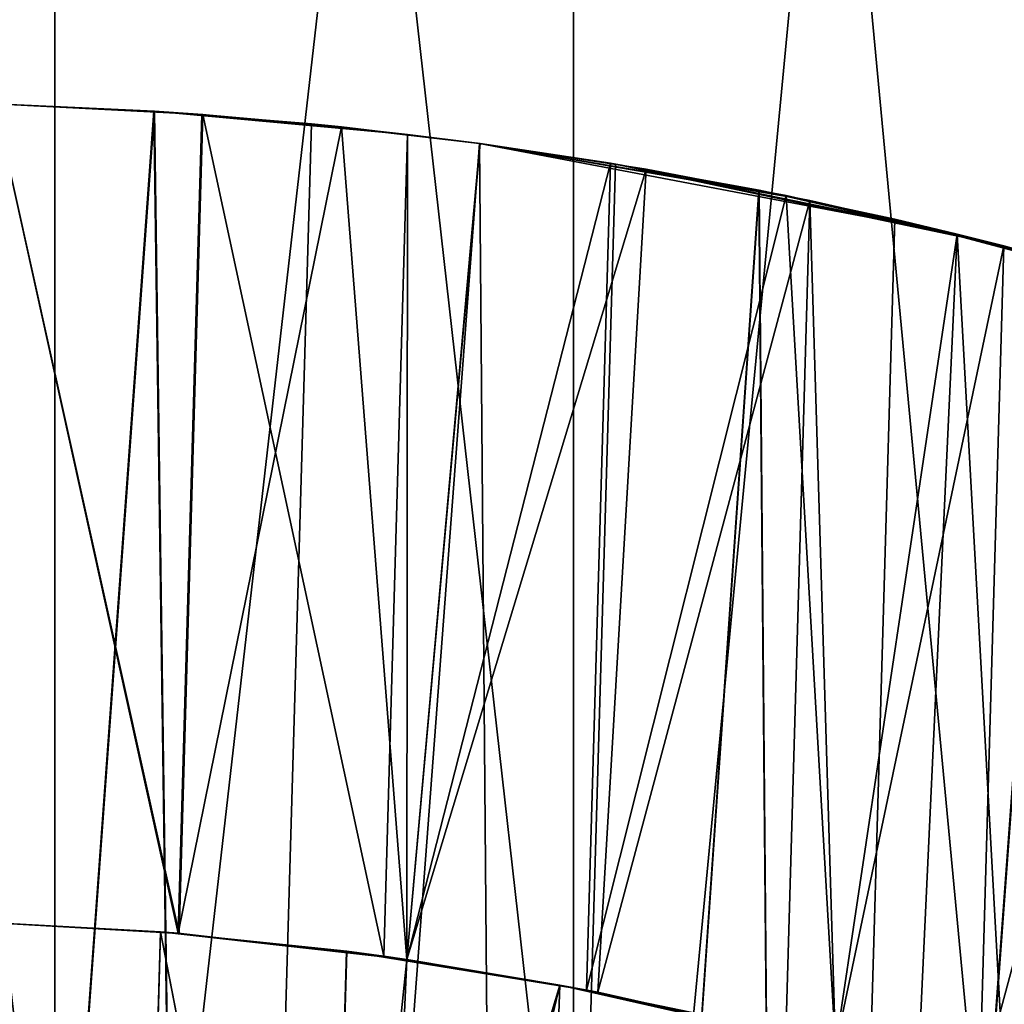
# Model space of a CAD drawing. Header units: millimetres. Extents: x -326 to 2371, y -557 to 1237.
# Tile 84 of 114: x 70.99 to 72.81, y 389.42 to 391.24. Entities that reach past the tile are written whole.
import ezdxf

# ---------------------------------------------------------------- set-up
doc = ezdxf.new("R2010")
doc.units = ezdxf.units.MM
doc.header["$LTSCALE"] = 25.4
doc.layers.get('0').update_dxf_attribs({"true_color": 0xff5454})

# ---------------------------------------------------------------- blocks, each defined once
blk = doc.blocks.new('MONO-BIURKOWA-7703.STL')
at = {"color": 250, "true_color": 0x262626}
mesh = blk.add_polyface(dxfattribs=at)
corners = [(1.3815, 197.4004, 761.8835), (0.7, 382.5768, 761.8835), (0.7, 202.5768, 761.8835), (1.3815, 387.7532, 761.8835), (3.3795, 192.5768, 761.8835), (3.3795, 392.5768, 761.8835), (6.5579, 188.4347, 761.8835), (6.5579, 396.719, 761.8835), (10.7, 185.2563, 761.8835), (10.7, 399.8973, 761.8835), (15.5236, 183.2583, 761.8835), (15.5236, 401.8954, 761.8835), (20.7, 182.5768, 761.8835), (20.7, 402.5768, 761.8835), (120.7, 182.5768, 761.8835), (66.3699, 380.0768, 761.8835), (65.7, 382.5768, 761.8835), (68.2, 378.2467, 761.8835), (70.7, 377.5768, 761.8835), (73.2, 378.2467, 761.8835), (75.0301, 380.0768, 761.8835), (75.7, 382.5768, 761.8835), (68.2, 386.907, 761.8835), (120.7, 402.5768, 761.8835), (66.3699, 385.0768, 761.8835), (70.7, 387.5768, 761.8835), (73.2, 386.907, 761.8835), (75.0301, 385.0768, 761.8835), (125.8764, 183.2583, 761.8835), (125.8764, 401.8954, 761.8835), (130.7, 185.2563, 761.8835), (130.7, 399.8973, 761.8835), (134.8421, 188.4347, 761.8835), (134.8421, 396.719, 761.8835), (138.0205, 192.5768, 761.8835), (138.0205, 392.5768, 761.8835), (140.0185, 197.4004, 761.8835), (140.0185, 387.7532, 761.8835), (140.7, 202.5768, 761.8835), (140.7, 382.5768, 761.8835)]
mesh.append_faces([[corners[k] for k in face] for face in [(0, 1, 2), (37, 38, 39)]], dxfattribs={"vtx0": -1, "color": 250})
mesh.append_faces([[corners[k] for k in face] for face in [(1, 0, 3), (3, 4, 5), (5, 6, 7), (7, 8, 9), (9, 10, 11), (11, 12, 13), (15, 14, 17), (17, 14, 18), (18, 14, 19), (19, 14, 20), (20, 14, 21), (13, 22, 23), (22, 13, 24), (24, 13, 16), (23, 28, 29), (29, 30, 31), (31, 32, 33), (33, 34, 35), (35, 36, 37)]], dxfattribs={"vtx0": -1, "vtx1": -1, "color": 250})
mesh.append_faces([[corners[k] for k in face] for face in [(13, 14, 15), (23, 21, 14)]], dxfattribs={"vtx0": -1, "vtx1": -1, "vtx2": -1, "color": 250})
mesh.append_faces([[corners[k] for k in face] for face in [(3, 0, 4), (5, 4, 6), (7, 6, 8), (9, 8, 10), (11, 10, 12), (13, 12, 14), (13, 15, 16), (23, 22, 25), (23, 25, 26), (23, 26, 27), (23, 27, 21), (23, 14, 28), (29, 28, 30), (31, 30, 32), (33, 32, 34), (35, 34, 36), (37, 36, 38)]], dxfattribs={"vtx0": -1, "vtx2": -1, "color": 250})
mesh = blk.add_polyface(dxfattribs=at)
corners = [(1.3815, 387.7532, 757.8835), (0.7, 202.5768, 757.8835), (0.7, 382.5768, 757.8835), (1.3815, 197.4004, 757.8835), (3.3795, 392.5768, 757.8835), (3.3795, 192.5768, 757.8835), (6.5579, 396.719, 757.8835), (6.5579, 188.4347, 757.8835), (10.7, 399.8973, 757.8835), (10.7, 185.2563, 757.8835), (15.5236, 401.8954, 757.8835), (15.5236, 183.2583, 757.8835), (20.7, 402.5768, 757.8835), (20.7, 182.5768, 757.8835), (65.7, 382.5768, 757.8835), (66.3699, 385.0768, 757.8835), (68.2, 386.907, 757.8835), (120.7, 402.5768, 757.8835), (70.7, 387.5768, 757.8835), (73.2, 386.907, 757.8835), (75.0301, 385.0768, 757.8835), (75.7, 382.5768, 757.8835), (66.3699, 380.0768, 757.8835), (120.7, 182.5768, 757.8835), (68.2, 378.2467, 757.8835), (70.7, 377.5768, 757.8835), (73.2, 378.2467, 757.8835), (75.0301, 380.0768, 757.8835), (125.8764, 401.8954, 757.8835), (125.8764, 183.2583, 757.8835), (130.7, 399.8973, 757.8835), (130.7, 185.2563, 757.8835), (134.8421, 396.719, 757.8835), (134.8421, 188.4347, 757.8835), (138.0205, 392.5768, 757.8835), (138.0205, 192.5768, 757.8835), (140.0185, 387.7532, 757.8835), (140.0185, 197.4004, 757.8835), (140.7, 382.5768, 757.8835), (140.7, 202.5768, 757.8835)]
mesh.append_faces([[corners[k] for k in face] for face in [(0, 1, 2), (37, 38, 39)]], dxfattribs={"vtx0": -1, "color": 250})
mesh.append_faces([[corners[k] for k in face] for face in [(1, 0, 3), (3, 4, 5), (5, 6, 7), (7, 8, 9), (9, 10, 11), (11, 12, 13), (14, 12, 15), (15, 12, 16), (16, 17, 18), (18, 17, 19), (19, 17, 20), (20, 17, 21), (13, 22, 23), (22, 13, 14), (23, 28, 29), (29, 30, 31), (31, 32, 33), (33, 34, 35), (35, 36, 37)]], dxfattribs={"vtx0": -1, "vtx1": -1, "color": 250})
mesh.append_faces([[corners[k] for k in face] for face in [(13, 12, 14), (23, 21, 17)]], dxfattribs={"vtx0": -1, "vtx1": -1, "vtx2": -1, "color": 250})
mesh.append_faces([[corners[k] for k in face] for face in [(3, 0, 4), (5, 4, 6), (7, 6, 8), (9, 8, 10), (11, 10, 12), (16, 12, 17), (23, 22, 24), (23, 24, 25), (23, 25, 26), (23, 26, 27), (23, 27, 21), (23, 17, 28), (29, 28, 30), (31, 30, 32), (33, 32, 34), (35, 34, 36), (37, 36, 38)]], dxfattribs={"vtx0": -1, "vtx2": -1, "color": 250})
at = {"color": 18, "true_color": 0x000000}
mesh = blk.add_polyface(dxfattribs=at)
corners = [(71.0578, 388.7381, 804.9648), (70.1011, 397.0987, 802.4613), (70.1011, 388.6723, 804.7861), (71.0578, 397.1693, 802.6381)]
mesh.append_faces([[corners[k] for k in face] for face in [(0, 1, 2), (1, 0, 3)]], dxfattribs={"vtx0": -1, "color": 18})
mesh = blk.add_polyface(dxfattribs=at)
corners = [(72.0145, 388.6723, 804.7861), (71.0578, 397.1693, 802.6381), (71.0578, 388.7381, 804.9648), (72.0145, 397.0987, 802.4613)]
mesh.append_faces([[corners[k] for k in face] for face in [(0, 1, 2), (1, 0, 3)]], dxfattribs={"vtx0": -1, "color": 18})
mesh = blk.add_polyface(dxfattribs=at)
corners = [(72.8255, 396.8976, 801.9579), (72.0145, 397.0987, 802.4613), (72.8255, 388.4849, 804.277)]
mesh.append_faces([[corners[k] for k in face] for face in [(0, 1, 2)]], dxfattribs={"color": 18})
mesh = blk.add_polyface(dxfattribs=at)
corners = [(72.8255, 388.4849, 804.277), (72.0145, 397.0987, 802.4613), (72.0145, 388.6723, 804.7861)]
mesh.append_faces([[corners[k] for k in face] for face in [(0, 1, 2)]], dxfattribs={"color": 18})
mesh = blk.add_polyface(dxfattribs=at)
corners = [(72.8255, 395.586, 798.6742), (72.0145, 387.075, 800.4473), (72.0145, 395.385, 798.1709)]
mesh.append_faces([[corners[k] for k in face] for face in [(0, 1, 2)]], dxfattribs={"color": 18})
mesh = blk.add_polyface(dxfattribs=at)
corners = [(72.8255, 387.2624, 800.9563), (72.0145, 387.075, 800.4473), (72.8255, 395.586, 798.6742)]
mesh.append_faces([[corners[k] for k in face] for face in [(0, 1, 2)]], dxfattribs={"color": 18})
mesh = blk.add_polyface(dxfattribs=at)
corners = [(71.0578, 395.3144, 797.9941), (70.1011, 387.075, 800.4473), (70.1011, 395.385, 798.1709), (71.0578, 387.0092, 800.2686)]
mesh.append_faces([[corners[k] for k in face] for face in [(0, 1, 2), (1, 0, 3)]], dxfattribs={"vtx0": -1, "color": 18})
mesh = blk.add_polyface(dxfattribs=at)
corners = [(72.0145, 395.385, 798.1709), (71.0578, 387.0092, 800.2686), (71.0578, 395.3144, 797.9941), (72.0145, 387.075, 800.4473)]
mesh.append_faces([[corners[k] for k in face] for face in [(0, 1, 2), (1, 0, 3)]], dxfattribs={"vtx0": -1, "color": 18})
mesh = blk.add_polyface(dxfattribs=at)
corners = [(71.2417, 391.0684, 804.869), (70.7498, 384.3115, 804.8835), (70.9467, 391.0821, 804.8835)]
mesh.append_faces([[corners[k] for k in face] for face in [(0, 1, 2)]], dxfattribs={"color": 18})
mesh = blk.add_polyface(dxfattribs=at)
corners = [(71.2406, 391.0685, 798.898), (70.9467, 391.0821, 798.8835), (70.7498, 384.3115, 798.8835)]
mesh.append_faces([[corners[k] for k in face] for face in [(0, 1, 2)]], dxfattribs={"color": 18})
mesh = blk.add_polyface(dxfattribs=at)
corners = [(71.3349, 384.2945, 798.9412), (71.2406, 391.0685, 798.898), (70.7498, 384.3115, 798.8835)]
mesh.append_faces([[corners[k] for k in face] for face in [(0, 1, 2)]], dxfattribs={"color": 18})
mesh = blk.add_polyface(dxfattribs=at)
corners = [(71.3349, 384.2945, 804.8259), (70.7498, 384.3115, 804.8835), (71.2417, 391.0684, 804.869)]
mesh.append_faces([[corners[k] for k in face] for face in [(0, 1, 2)]], dxfattribs={"color": 18})
mesh = blk.add_polyface(dxfattribs=at)
corners = [(70.9467, 391.0821, 796.8835), (71.2872, 389.5507, 796.8984), (70.9028, 389.5725, 796.8835), (71.3308, 391.0622, 796.8984)]
mesh.append_faces([[corners[k] for k in face] for face in [(0, 1, 2), (1, 0, 3)]], dxfattribs={"vtx0": -1, "color": 18})
mesh = blk.add_polyface(dxfattribs=at)
corners = [(71.2851, 389.5508, 806.8689), (70.9467, 391.0821, 806.8835), (70.9028, 389.5725, 806.8835), (71.329, 391.0624, 806.8689)]
mesh.append_faces([[corners[k] for k in face] for face in [(0, 1, 2), (1, 0, 3)]], dxfattribs={"vtx0": -1, "color": 18})
mesh = blk.add_polyface(dxfattribs=at)
corners = [(70.9467, 391.0821, 806.8835), (71.2417, 391.0684, 804.869), (70.9467, 391.0821, 804.8835)]
mesh.append_faces([[corners[k] for k in face] for face in [(0, 1, 2)]], dxfattribs={"color": 18})
mesh = blk.add_polyface(dxfattribs=at)
corners = [(70.9467, 391.0821, 798.8835), (71.3308, 391.0622, 796.8984), (70.9467, 391.0821, 796.8835)]
mesh.append_faces([[corners[k] for k in face] for face in [(0, 1, 2)]], dxfattribs={"color": 18})
mesh = blk.add_polyface(dxfattribs=at)
corners = [(71.2406, 391.0685, 798.898), (71.3308, 391.0622, 796.8984), (70.9467, 391.0821, 798.8835)]
mesh.append_faces([[corners[k] for k in face] for face in [(0, 1, 2)]], dxfattribs={"color": 18})
mesh = blk.add_polyface(dxfattribs=at)
corners = [(70.9467, 391.0821, 806.8835), (71.329, 391.0624, 806.8689), (71.2417, 391.0684, 804.869)]
mesh.append_faces([[corners[k] for k in face] for face in [(0, 1, 2)]], dxfattribs={"color": 18})
mesh = blk.add_polyface(dxfattribs=at)
corners = [(71.2406, 391.0685, 798.898), (71.7086, 391.0256, 796.9421), (71.3308, 391.0622, 796.8984)]
mesh.append_faces([[corners[k] for k in face] for face in [(0, 1, 2)]], dxfattribs={"color": 18})
mesh = blk.add_polyface(dxfattribs=at)
corners = [(71.5311, 391.0449, 798.9412), (71.7086, 391.0256, 796.9421), (71.2406, 391.0685, 798.898)]
mesh.append_faces([[corners[k] for k in face] for face in [(0, 1, 2)]], dxfattribs={"color": 18})
mesh = blk.add_polyface(dxfattribs=at)
corners = [(71.5311, 391.0449, 798.9412), (71.2406, 391.0685, 798.898), (71.3349, 384.2945, 798.9412)]
mesh.append_faces([[corners[k] for k in face] for face in [(0, 1, 2)]], dxfattribs={"color": 18})
mesh = blk.add_polyface(dxfattribs=at)
corners = [(71.329, 391.0624, 806.8689), (71.5866, 391.0393, 806.8423), (71.2417, 391.0684, 804.869)]
mesh.append_faces([[corners[k] for k in face] for face in [(0, 1, 2)]], dxfattribs={"color": 18})
mesh = blk.add_polyface(dxfattribs=at)
corners = [(71.5866, 391.0393, 806.8423), (71.5311, 391.0449, 804.8259), (71.2417, 391.0684, 804.869)]
mesh.append_faces([[corners[k] for k in face] for face in [(0, 1, 2)]], dxfattribs={"color": 18})
mesh = blk.add_polyface(dxfattribs=at)
corners = [(71.5311, 391.0449, 804.8259), (71.3349, 384.2945, 804.8259), (71.2417, 391.0684, 804.869)]
mesh.append_faces([[corners[k] for k in face] for face in [(0, 1, 2)]], dxfattribs={"color": 18})
mesh = blk.add_polyface(dxfattribs=at)
corners = [(71.5866, 391.0393, 806.8423), (71.329, 391.0624, 806.8689), (71.2851, 389.5508, 806.8689)]
mesh.append_faces([[corners[k] for k in face] for face in [(0, 1, 2)]], dxfattribs={"color": 18})
mesh = blk.add_polyface(dxfattribs=at)
corners = [(71.3308, 391.0622, 796.8984), (71.6646, 389.5085, 796.9422), (71.2872, 389.5507, 796.8984), (71.7086, 391.0256, 796.9421)]
mesh.append_faces([[corners[k] for k in face] for face in [(0, 1, 2), (1, 0, 3)]], dxfattribs={"vtx0": -1, "color": 18})
mesh = blk.add_polyface(dxfattribs=at)
corners = [(71.7072, 389.5024, 806.8182), (71.5866, 391.0393, 806.8423), (71.2851, 389.5508, 806.8689)]
mesh.append_faces([[corners[k] for k in face] for face in [(0, 1, 2)]], dxfattribs={"color": 18})
mesh = blk.add_polyface(dxfattribs=at)
corners = [(71.8412, 391.0087, 799.0206), (71.5311, 391.0449, 798.9412), (71.3349, 384.2945, 798.9412)]
mesh.append_faces([[corners[k] for k in face] for face in [(0, 1, 2)]], dxfattribs={"color": 18})
mesh = blk.add_polyface(dxfattribs=at)
corners = [(71.8412, 391.0087, 804.7465), (71.3349, 384.2945, 804.8259), (71.5311, 391.0449, 804.8259)]
mesh.append_faces([[corners[k] for k in face] for face in [(0, 1, 2)]], dxfattribs={"color": 18})
mesh = blk.add_polyface(dxfattribs=at)
corners = [(71.5311, 391.0449, 798.9412), (71.842, 391.0086, 796.9647), (71.7086, 391.0256, 796.9421)]
mesh.append_faces([[corners[k] for k in face] for face in [(0, 1, 2)]], dxfattribs={"color": 18})
mesh = blk.add_polyface(dxfattribs=at)
corners = [(71.8412, 391.0087, 799.0206), (71.842, 391.0086, 796.9647), (71.5311, 391.0449, 798.9412)]
mesh.append_faces([[corners[k] for k in face] for face in [(0, 1, 2)]], dxfattribs={"color": 18})
mesh = blk.add_polyface(dxfattribs=at)
corners = [(71.5866, 391.0393, 806.8423), (71.8423, 391.0085, 806.8024), (71.5311, 391.0449, 804.8259)]
mesh.append_faces([[corners[k] for k in face] for face in [(0, 1, 2)]], dxfattribs={"color": 18})
mesh = blk.add_polyface(dxfattribs=at)
corners = [(71.8423, 391.0085, 806.8024), (71.8412, 391.0087, 804.7465), (71.5311, 391.0449, 804.8259)]
mesh.append_faces([[corners[k] for k in face] for face in [(0, 1, 2)]], dxfattribs={"color": 18})
mesh = blk.add_polyface(dxfattribs=at)
corners = [(71.8423, 391.0085, 806.8024), (71.5866, 391.0393, 806.8423), (71.7072, 389.5024, 806.8182)]
mesh.append_faces([[corners[k] for k in face] for face in [(0, 1, 2)]], dxfattribs={"color": 18})
mesh = blk.add_polyface(dxfattribs=at)
corners = [(71.7086, 391.0256, 796.9421), (71.7072, 389.5024, 796.949), (71.6646, 389.5085, 796.9422)]
mesh.append_faces([[corners[k] for k in face] for face in [(0, 1, 2)]], dxfattribs={"color": 18})
mesh = blk.add_polyface(dxfattribs=at)
corners = [(71.842, 391.0086, 796.9647), (71.7072, 389.5024, 796.949), (71.7086, 391.0256, 796.9421)]
mesh.append_faces([[corners[k] for k in face] for face in [(0, 1, 2)]], dxfattribs={"color": 18})
mesh = blk.add_polyface(dxfattribs=at)
corners = [(71.8974, 384.2782, 799.1119), (71.8412, 391.0087, 799.0206), (71.3349, 384.2945, 798.9412)]
mesh.append_faces([[corners[k] for k in face] for face in [(0, 1, 2)]], dxfattribs={"color": 18})
mesh = blk.add_polyface(dxfattribs=at)
corners = [(71.8974, 384.2782, 804.6552), (71.3349, 384.2945, 804.8259), (71.8412, 391.0087, 804.7465)]
mesh.append_faces([[corners[k] for k in face] for face in [(0, 1, 2)]], dxfattribs={"color": 18})
mesh = blk.add_polyface(dxfattribs=at)
corners = [(72.1488, 390.9613, 797.0309), (71.7072, 389.5024, 796.949), (71.842, 391.0086, 796.9647)]
mesh.append_faces([[corners[k] for k in face] for face in [(0, 1, 2)]], dxfattribs={"color": 18})
mesh = blk.add_polyface(dxfattribs=at)
corners = [(72.0832, 390.9724, 806.752), (71.8423, 391.0085, 806.8024), (71.7072, 389.5024, 806.8182)]
mesh.append_faces([[corners[k] for k in face] for face in [(0, 1, 2)]], dxfattribs={"color": 18})
mesh = blk.add_polyface(dxfattribs=at)
corners = [(72.092, 390.9709, 799.1119), (72.723, 390.8415, 797.2121), (71.8412, 391.0087, 799.0206)]
mesh.append_faces([[corners[k] for k in face] for face in [(0, 1, 2)]], dxfattribs={"color": 18})
mesh = blk.add_polyface(dxfattribs=at)
corners = [(71.8412, 391.0087, 799.0206), (72.723, 390.8415, 797.2121), (72.4507, 390.9034, 797.1166)]
mesh.append_faces([[corners[k] for k in face] for face in [(0, 1, 2)]], dxfattribs={"color": 18})
mesh = blk.add_polyface(dxfattribs=at)
corners = [(71.8412, 391.0087, 799.0206), (72.1488, 390.9613, 797.0309), (71.842, 391.0086, 796.9647)]
mesh.append_faces([[corners[k] for k in face] for face in [(0, 1, 2)]], dxfattribs={"color": 18})
mesh = blk.add_polyface(dxfattribs=at)
corners = [(71.8412, 391.0087, 799.0206), (72.4507, 390.9034, 797.1166), (72.1488, 390.9613, 797.0309)]
mesh.append_faces([[corners[k] for k in face] for face in [(0, 1, 2)]], dxfattribs={"color": 18})
mesh = blk.add_polyface(dxfattribs=at)
corners = [(72.407, 390.9125, 806.6642), (72.092, 390.9709, 804.6552), (71.8412, 391.0087, 804.7465)]
mesh.append_faces([[corners[k] for k in face] for face in [(0, 1, 2)]], dxfattribs={"color": 18})
mesh = blk.add_polyface(dxfattribs=at)
corners = [(71.8423, 391.0085, 806.8024), (72.0832, 390.9724, 806.752), (71.8412, 391.0087, 804.7465)]
mesh.append_faces([[corners[k] for k in face] for face in [(0, 1, 2)]], dxfattribs={"color": 18})
mesh = blk.add_polyface(dxfattribs=at)
corners = [(72.0832, 390.9724, 806.752), (72.407, 390.9125, 806.6642), (71.8412, 391.0087, 804.7465)]
mesh.append_faces([[corners[k] for k in face] for face in [(0, 1, 2)]], dxfattribs={"color": 18})
mesh = blk.add_polyface(dxfattribs=at)
corners = [(72.092, 390.9709, 799.1119), (71.8412, 391.0087, 799.0206), (71.8974, 384.2782, 799.1119)]
mesh.append_faces([[corners[k] for k in face] for face in [(0, 1, 2)]], dxfattribs={"color": 18})
mesh = blk.add_polyface(dxfattribs=at)
corners = [(72.092, 390.9709, 804.6552), (71.8974, 384.2782, 804.6552), (71.8412, 391.0087, 804.7465)]
mesh.append_faces([[corners[k] for k in face] for face in [(0, 1, 2)]], dxfattribs={"color": 18})
mesh = blk.add_polyface(dxfattribs=at)
corners = [(72.0832, 390.9724, 806.752), (71.7072, 389.5024, 806.8182), (72.0388, 389.446, 806.752)]
mesh.append_faces([[corners[k] for k in face] for face in [(0, 1, 2)]], dxfattribs={"color": 18})
mesh = blk.add_polyface(dxfattribs=at)
corners = [(72.1488, 390.9613, 797.0309), (72.0597, 389.4419, 797.02), (71.7072, 389.5024, 796.949)]
mesh.append_faces([[corners[k] for k in face] for face in [(0, 1, 2)]], dxfattribs={"color": 18})
mesh = blk.add_polyface(dxfattribs=at)
corners = [(72.3566, 390.9227, 799.2377), (72.092, 390.9709, 799.1119), (71.8974, 384.2782, 799.1119)]
mesh.append_faces([[corners[k] for k in face] for face in [(0, 1, 2)]], dxfattribs={"color": 18})
mesh = blk.add_polyface(dxfattribs=at)
corners = [(72.3571, 390.9226, 804.5292), (71.8974, 384.2782, 804.6552), (72.092, 390.9709, 804.6552)]
mesh.append_faces([[corners[k] for k in face] for face in [(0, 1, 2)]], dxfattribs={"color": 18})
mesh = blk.add_polyface(dxfattribs=at)
corners = [(72.407, 390.9125, 806.6642), (72.0832, 390.9724, 806.752), (72.0388, 389.446, 806.752)]
mesh.append_faces([[corners[k] for k in face] for face in [(0, 1, 2)]], dxfattribs={"color": 18})
mesh = blk.add_polyface(dxfattribs=at)
corners = [(72.4507, 390.9034, 797.1166), (72.0597, 389.4419, 797.02), (72.1488, 390.9613, 797.0309)]
mesh.append_faces([[corners[k] for k in face] for face in [(0, 1, 2)]], dxfattribs={"color": 18})
mesh = blk.add_polyface(dxfattribs=at)
corners = [(72.3566, 390.9227, 799.2377), (72.723, 390.8415, 797.2121), (72.092, 390.9709, 799.1119)]
mesh.append_faces([[corners[k] for k in face] for face in [(0, 1, 2)]], dxfattribs={"color": 18})
mesh = blk.add_polyface(dxfattribs=at)
corners = [(72.8089, 390.8199, 806.5211), (72.3571, 390.9226, 804.5292), (72.092, 390.9709, 804.6552)]
mesh.append_faces([[corners[k] for k in face] for face in [(0, 1, 2)]], dxfattribs={"color": 18})
mesh = blk.add_polyface(dxfattribs=at)
corners = [(72.407, 390.9125, 806.6642), (72.8089, 390.8199, 806.5211), (72.092, 390.9709, 804.6552)]
mesh.append_faces([[corners[k] for k in face] for face in [(0, 1, 2)]], dxfattribs={"color": 18})
mesh = blk.add_polyface(dxfattribs=at)
corners = [(72.4158, 384.2631, 799.3892), (72.3566, 390.9227, 799.2377), (71.8974, 384.2782, 799.1119)]
mesh.append_faces([[corners[k] for k in face] for face in [(0, 1, 2)]], dxfattribs={"color": 18})
mesh = blk.add_polyface(dxfattribs=at)
corners = [(72.4158, 384.2631, 804.378), (71.8974, 384.2782, 804.6552), (72.3571, 390.9226, 804.5292)]
mesh.append_faces([[corners[k] for k in face] for face in [(0, 1, 2)]], dxfattribs={"color": 18})
mesh = blk.add_polyface(dxfattribs=at)
corners = [(72.6079, 390.8688, 799.3892), (72.723, 390.8415, 797.2121), (72.3566, 390.9227, 799.2377)]
mesh.append_faces([[corners[k] for k in face] for face in [(0, 1, 2)]], dxfattribs={"color": 18})
mesh = blk.add_polyface(dxfattribs=at)
corners = [(72.6079, 390.8688, 799.3892), (72.3566, 390.9227, 799.2377), (72.4158, 384.2631, 799.3892)]
mesh.append_faces([[corners[k] for k in face] for face in [(0, 1, 2)]], dxfattribs={"color": 18})
mesh = blk.add_polyface(dxfattribs=at)
corners = [(72.8089, 390.8199, 806.5211), (72.6079, 390.8688, 804.378), (72.3571, 390.9226, 804.5292)]
mesh.append_faces([[corners[k] for k in face] for face in [(0, 1, 2)]], dxfattribs={"color": 18})
mesh = blk.add_polyface(dxfattribs=at)
corners = [(72.6079, 390.8688, 804.378), (72.4158, 384.2631, 804.378), (72.3571, 390.9226, 804.5292)]
mesh.append_faces([[corners[k] for k in face] for face in [(0, 1, 2)]], dxfattribs={"color": 18})
mesh = blk.add_polyface(dxfattribs=at)
corners = [(72.4981, 389.3402, 806.6202), (72.407, 390.9125, 806.6642), (72.0388, 389.446, 806.752)]
mesh.append_faces([[corners[k] for k in face] for face in [(0, 1, 2)]], dxfattribs={"color": 18})
mesh = blk.add_polyface(dxfattribs=at)
corners = [(72.4507, 390.9034, 797.1166), (72.4064, 389.3639, 797.1167), (72.0597, 389.4419, 797.02)]
mesh.append_faces([[corners[k] for k in face] for face in [(0, 1, 2)]], dxfattribs={"color": 18})
mesh = blk.add_polyface(dxfattribs=at)
corners = [(72.4981, 389.3402, 797.147), (72.4064, 389.3639, 797.1167), (72.4507, 390.9034, 797.1166)]
mesh.append_faces([[corners[k] for k in face] for face in [(0, 1, 2)]], dxfattribs={"color": 18})
mesh = blk.add_polyface(dxfattribs=at)
corners = [(72.8089, 390.8199, 806.5211), (72.407, 390.9125, 806.6642), (72.4981, 389.3402, 806.6202)]
mesh.append_faces([[corners[k] for k in face] for face in [(0, 1, 2)]], dxfattribs={"color": 18})
mesh = blk.add_polyface(dxfattribs=at)
corners = [(72.723, 390.8415, 797.2121), (72.4981, 389.3402, 797.147), (72.4507, 390.9034, 797.1166)]
mesh.append_faces([[corners[k] for k in face] for face in [(0, 1, 2)]], dxfattribs={"color": 18})
mesh = blk.add_polyface(dxfattribs=at)
corners = [(72.8964, 390.797, 799.61), (72.6079, 390.8688, 799.3892), (72.4158, 384.2631, 799.3892)]
mesh.append_faces([[corners[k] for k in face] for face in [(0, 1, 2)]], dxfattribs={"color": 18})
mesh = blk.add_polyface(dxfattribs=at)
corners = [(72.723, 390.8415, 804.2966), (72.4158, 384.2631, 804.378), (72.6079, 390.8688, 804.378)]
mesh.append_faces([[corners[k] for k in face] for face in [(0, 1, 2)]], dxfattribs={"color": 18})
mesh = blk.add_polyface(dxfattribs=at)
corners = [(72.6079, 390.8688, 799.3892), (73.1558, 390.7233, 797.4027), (72.723, 390.8415, 797.2121)]
mesh.append_faces([[corners[k] for k in face] for face in [(0, 1, 2)]], dxfattribs={"color": 18})
mesh = blk.add_polyface(dxfattribs=at)
corners = [(72.8964, 390.797, 799.61), (73.1558, 390.7233, 797.4027), (72.6079, 390.8688, 799.3892)]
mesh.append_faces([[corners[k] for k in face] for face in [(0, 1, 2)]], dxfattribs={"color": 18})
mesh = blk.add_polyface(dxfattribs=at)
corners = [(72.8089, 390.8199, 806.5211), (72.723, 390.8415, 804.2966), (72.6079, 390.8688, 804.378)]
mesh.append_faces([[corners[k] for k in face] for face in [(0, 1, 2)]], dxfattribs={"color": 18})
mesh = blk.add_polyface(dxfattribs=at)
corners = [(72.8972, 390.7968, 804.1564), (72.4158, 384.2631, 804.378), (72.723, 390.8415, 804.2966)]
mesh.append_faces([[corners[k] for k in face] for face in [(0, 1, 2)]], dxfattribs={"color": 18})
mesh = blk.add_polyface(dxfattribs=at)
corners = [(72.8105, 389.2493, 797.2653), (72.4981, 389.3402, 797.147), (72.723, 390.8415, 797.2121)]
mesh.append_faces([[corners[k] for k in face] for face in [(0, 1, 2)]], dxfattribs={"color": 18})
mesh = blk.add_polyface(dxfattribs=at)
corners = [(73.1558, 390.7233, 797.4027), (72.8105, 389.2493, 797.2653), (72.723, 390.8415, 797.2121)]
mesh.append_faces([[corners[k] for k in face] for face in [(0, 1, 2)]], dxfattribs={"color": 18})
mesh = blk.add_polyface(dxfattribs=at)
corners = [(73.4896, 390.6151, 806.1812), (72.8972, 390.7968, 804.1564), (72.723, 390.8415, 804.2966)]
mesh.append_faces([[corners[k] for k in face] for face in [(0, 1, 2)]], dxfattribs={"color": 18})
mesh = blk.add_polyface(dxfattribs=at)
corners = [(72.8089, 390.8199, 806.5211), (73.1569, 390.7229, 806.3638), (72.723, 390.8415, 804.2966)]
mesh.append_faces([[corners[k] for k in face] for face in [(0, 1, 2)]], dxfattribs={"color": 18})
mesh = blk.add_polyface(dxfattribs=at)
corners = [(73.1569, 390.7229, 806.3638), (73.4896, 390.6151, 806.1812), (72.723, 390.8415, 804.2966)]
mesh.append_faces([[corners[k] for k in face] for face in [(0, 1, 2)]], dxfattribs={"color": 18})
mesh = blk.add_polyface(dxfattribs=at)
corners = [(72.8089, 390.8199, 806.5211), (72.4981, 389.3402, 806.6202), (72.7637, 389.2639, 806.5211)]
mesh.append_faces([[corners[k] for k in face] for face in [(0, 1, 2)]], dxfattribs={"color": 18})
mesh = blk.add_polyface(dxfattribs=at)
corners = [(73.1569, 390.7229, 806.3638), (72.8089, 390.8199, 806.5211), (72.7637, 389.2639, 806.5211)]
mesh.append_faces([[corners[k] for k in face] for face in [(0, 1, 2)]], dxfattribs={"color": 18})
mesh = blk.add_polyface(dxfattribs=at)
corners = [(72.8964, 390.797, 799.61), (72.4158, 384.2631, 799.3892), (72.8703, 384.2499, 799.7622)]
mesh.append_faces([[corners[k] for k in face] for face in [(0, 1, 2)]], dxfattribs={"color": 18})
mesh = blk.add_polyface(dxfattribs=at)
corners = [(72.8972, 390.7968, 804.1564), (72.8703, 384.2499, 804.0049), (72.4158, 384.2631, 804.378)]
mesh.append_faces([[corners[k] for k in face] for face in [(0, 1, 2)]], dxfattribs={"color": 18})
mesh = blk.add_polyface(dxfattribs=at)
corners = [(73.1569, 390.7229, 806.3638), (72.7637, 389.2639, 806.5211), (73.0199, 389.1793, 806.4083)]
mesh.append_faces([[corners[k] for k in face] for face in [(0, 1, 2)]], dxfattribs={"color": 18})
mesh = blk.add_polyface(dxfattribs=at)
corners = [(70.9028, 389.5725, 797.8835), (71.2087, 388.0518, 797.8989), (70.8592, 388.0731, 797.8835), (71.2527, 389.5535, 797.8989)]
mesh.append_faces([[corners[k] for k in face] for face in [(0, 1, 2), (1, 0, 3)]], dxfattribs={"vtx0": -1, "color": 18})
mesh = blk.add_polyface(dxfattribs=at)
corners = [(71.2114, 388.0515, 805.868), (70.9028, 389.5725, 805.8835), (70.8632, 388.073, 805.8835), (71.2529, 389.5535, 805.8682)]
mesh.append_faces([[corners[k] for k in face] for face in [(0, 1, 2), (1, 0, 3)]], dxfattribs={"vtx0": -1, "color": 18})
mesh = blk.add_polyface(dxfattribs=at)
corners = [(71.2527, 389.5535, 797.8989), (70.9028, 389.5725, 797.8835), (70.9028, 389.5725, 796.8835)]
mesh.append_faces([[corners[k] for k in face] for face in [(0, 1, 2)]], dxfattribs={"color": 18})
mesh = blk.add_polyface(dxfattribs=at)
corners = [(71.2527, 389.5535, 797.8989), (70.9028, 389.5725, 796.8835), (71.2872, 389.5507, 796.8984)]
mesh.append_faces([[corners[k] for k in face] for face in [(0, 1, 2)]], dxfattribs={"color": 18})
mesh = blk.add_polyface(dxfattribs=at)
corners = [(70.9028, 389.5725, 806.8835), (70.9028, 389.5725, 805.8835), (71.2851, 389.5508, 806.8689)]
mesh.append_faces([[corners[k] for k in face] for face in [(0, 1, 2)]], dxfattribs={"color": 18})
mesh = blk.add_polyface(dxfattribs=at)
corners = [(71.2851, 389.5508, 806.8689), (70.9028, 389.5725, 805.8835), (71.2529, 389.5535, 805.8682)]
mesh.append_faces([[corners[k] for k in face] for face in [(0, 1, 2)]], dxfattribs={"color": 18})
mesh = blk.add_polyface(dxfattribs=at)
corners = [(71.2527, 389.5535, 797.8989), (71.5522, 388.0089, 797.9443), (71.2087, 388.0518, 797.8989), (71.5963, 389.5177, 797.9443)]
mesh.append_faces([[corners[k] for k in face] for face in [(0, 1, 2), (1, 0, 3)]], dxfattribs={"vtx0": -1, "color": 18})
mesh = blk.add_polyface(dxfattribs=at)
corners = [(71.5525, 388.0089, 805.8228), (71.2529, 389.5535, 805.8682), (71.2114, 388.0515, 805.868), (71.5961, 389.5177, 805.8228)]
mesh.append_faces([[corners[k] for k in face] for face in [(0, 1, 2), (1, 0, 3)]], dxfattribs={"vtx0": -1, "color": 18})
mesh = blk.add_polyface(dxfattribs=at)
corners = [(71.2527, 389.5535, 797.8989), (71.2872, 389.5507, 796.8984), (71.6646, 389.5085, 796.9422)]
mesh.append_faces([[corners[k] for k in face] for face in [(0, 1, 2)]], dxfattribs={"color": 18})
mesh = blk.add_polyface(dxfattribs=at)
corners = [(71.5963, 389.5177, 797.9443), (71.2527, 389.5535, 797.8989), (71.6646, 389.5085, 796.9422)]
mesh.append_faces([[corners[k] for k in face] for face in [(0, 1, 2)]], dxfattribs={"color": 18})
mesh = blk.add_polyface(dxfattribs=at)
corners = [(71.2851, 389.5508, 806.8689), (71.2529, 389.5535, 805.8682), (71.7072, 389.5024, 806.8182)]
mesh.append_faces([[corners[k] for k in face] for face in [(0, 1, 2)]], dxfattribs={"color": 18})
mesh = blk.add_polyface(dxfattribs=at)
corners = [(71.7072, 389.5024, 806.8182), (71.2529, 389.5535, 805.8682), (71.5961, 389.5177, 805.8228)]
mesh.append_faces([[corners[k] for k in face] for face in [(0, 1, 2)]], dxfattribs={"color": 18})
mesh = blk.add_polyface(dxfattribs=at)
corners = [(71.7072, 389.5024, 797.9656), (71.5522, 388.0089, 797.9443), (71.5963, 389.5177, 797.9443)]
mesh.append_faces([[corners[k] for k in face] for face in [(0, 1, 2)]], dxfattribs={"color": 18})
mesh = blk.add_polyface(dxfattribs=at)
corners = [(71.7072, 389.5024, 797.9656), (71.6407, 387.9943, 797.9611), (71.5522, 388.0089, 797.9443)]
mesh.append_faces([[corners[k] for k in face] for face in [(0, 1, 2)]], dxfattribs={"color": 18})
mesh = blk.add_polyface(dxfattribs=at)
corners = [(71.9898, 389.4553, 805.7322), (71.5961, 389.5177, 805.8228), (71.5525, 388.0089, 805.8228)]
mesh.append_faces([[corners[k] for k in face] for face in [(0, 1, 2)]], dxfattribs={"color": 18})
mesh = blk.add_polyface(dxfattribs=at)
corners = [(71.7072, 389.5024, 806.8182), (71.5961, 389.5177, 805.8228), (72.0388, 389.446, 806.752)]
mesh.append_faces([[corners[k] for k in face] for face in [(0, 1, 2)]], dxfattribs={"color": 18})
mesh = blk.add_polyface(dxfattribs=at)
corners = [(72.0388, 389.446, 806.752), (71.5961, 389.5177, 805.8228), (71.9898, 389.4553, 805.7322)]
mesh.append_faces([[corners[k] for k in face] for face in [(0, 1, 2)]], dxfattribs={"color": 18})
mesh = blk.add_polyface(dxfattribs=at)
corners = [(71.5963, 389.5177, 797.9443), (71.6646, 389.5085, 796.9422), (71.7072, 389.5024, 796.949)]
mesh.append_faces([[corners[k] for k in face] for face in [(0, 1, 2)]], dxfattribs={"color": 18})
mesh = blk.add_polyface(dxfattribs=at)
corners = [(71.7072, 389.5024, 797.9656), (71.5963, 389.5177, 797.9443), (71.7072, 389.5024, 796.949)]
mesh.append_faces([[corners[k] for k in face] for face in [(0, 1, 2)]], dxfattribs={"color": 18})
mesh = blk.add_polyface(dxfattribs=at)
corners = [(71.9898, 389.4553, 798.0349), (71.6407, 387.9943, 797.9611), (71.7072, 389.5024, 797.9656)]
mesh.append_faces([[corners[k] for k in face] for face in [(0, 1, 2)]], dxfattribs={"color": 18})
mesh = blk.add_polyface(dxfattribs=at)
corners = [(71.7072, 389.5024, 797.9656), (71.7072, 389.5024, 796.949), (72.0597, 389.4419, 797.02)]
mesh.append_faces([[corners[k] for k in face] for face in [(0, 1, 2)]], dxfattribs={"color": 18})
mesh = blk.add_polyface(dxfattribs=at)
corners = [(71.9898, 389.4553, 798.0349), (71.7072, 389.5024, 797.9656), (72.0597, 389.4419, 797.02)]
mesh.append_faces([[corners[k] for k in face] for face in [(0, 1, 2)]], dxfattribs={"color": 18})
mesh = blk.add_polyface(dxfattribs=at)
corners = [(71.9898, 389.4553, 805.7322), (71.5525, 388.0089, 805.8228), (71.64, 387.9944, 805.8062)]
mesh.append_faces([[corners[k] for k in face] for face in [(0, 1, 2)]], dxfattribs={"color": 18})
mesh = blk.add_polyface(dxfattribs=at)
corners = [(72.2664, 389.3976, 805.6423), (71.9898, 389.4553, 805.7322), (71.64, 387.9944, 805.8062)]
mesh.append_faces([[corners[k] for k in face] for face in [(0, 1, 2)]], dxfattribs={"color": 18})
mesh = blk.add_polyface(dxfattribs=at)
corners = [(71.9898, 389.4553, 798.0349), (71.9354, 387.9348, 798.032), (71.6407, 387.9943, 797.9611)]
mesh.append_faces([[corners[k] for k in face] for face in [(0, 1, 2)]], dxfattribs={"color": 18})
mesh = blk.add_polyface(dxfattribs=at)
corners = [(72.2664, 389.3976, 798.1248), (71.9354, 387.9348, 798.032), (71.9898, 389.4553, 798.0349)]
mesh.append_faces([[corners[k] for k in face] for face in [(0, 1, 2)]], dxfattribs={"color": 18})
mesh = blk.add_polyface(dxfattribs=at)
corners = [(71.9898, 389.4553, 798.0349), (72.0597, 389.4419, 797.02), (72.4064, 389.3639, 797.1167)]
mesh.append_faces([[corners[k] for k in face] for face in [(0, 1, 2)]], dxfattribs={"color": 18})
mesh = blk.add_polyface(dxfattribs=at)
corners = [(72.2664, 389.3976, 798.1248), (71.9898, 389.4553, 798.0349), (72.4064, 389.3639, 797.1167)]
mesh.append_faces([[corners[k] for k in face] for face in [(0, 1, 2)]], dxfattribs={"color": 18})
mesh = blk.add_polyface(dxfattribs=at)
corners = [(72.0388, 389.446, 806.752), (71.9898, 389.4553, 805.7322), (72.4981, 389.3402, 806.6202)]
mesh.append_faces([[corners[k] for k in face] for face in [(0, 1, 2)]], dxfattribs={"color": 18})
mesh = blk.add_polyface(dxfattribs=at)
corners = [(72.4981, 389.3402, 806.6202), (71.9898, 389.4553, 805.7322), (72.2664, 389.3976, 805.6423)]
mesh.append_faces([[corners[k] for k in face] for face in [(0, 1, 2)]], dxfattribs={"color": 18})

msp = doc.modelspace()

# ---------------------------------------------------------------- block references
at = {"color": 0}
msp.add_blockref('MONO-BIURKOWA-7703.STL', (0, 0, -757.7416), dxfattribs=at)

# ---------------------------------------------------------------- meshes
at = {"color": 7, "true_color": 0xffffff}
mesh = msp.add_polyface(dxfattribs=at)
corners = [(2370.605, -556.9409), (-326.089, 396.2597), (-326.089, -556.9409), (2370.605, 396.2597)]
mesh.append_faces([[corners[k] for k in face] for face in [(0, 1, 2), (1, 0, 3)]], dxfattribs={"vtx0": -1, "color": 7})

doc.saveas('drawing.dxf')
